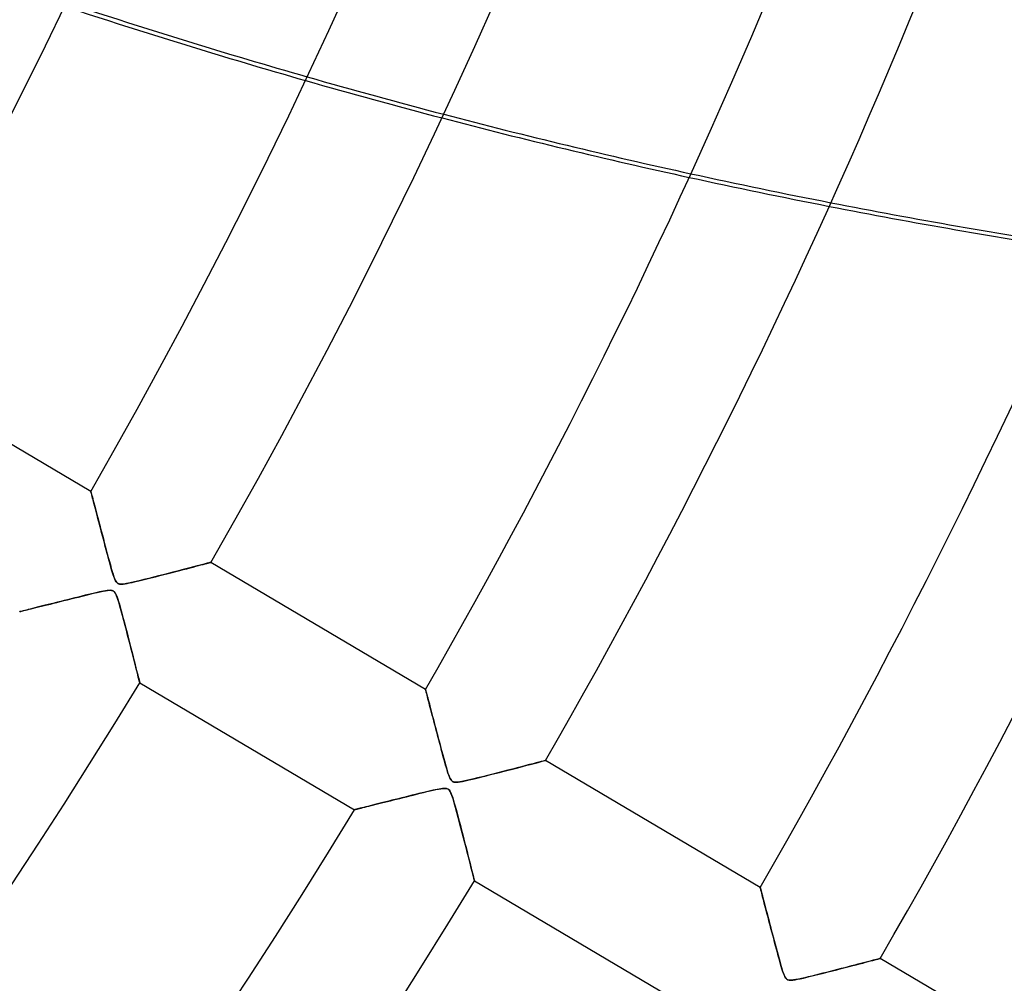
# Model space of a CAD drawing. Header units: millimetres. Extents: x -635 to 635, y -635 to 635.
# Tile 33 of 52: x 352 to 423, y -241 to -172. Entities that reach past the tile are written whole.
import ezdxf

# ---------------------------------------------------------------- set-up
doc = ezdxf.new("R2010")
doc.units = ezdxf.units.MM
doc.layers.add('HIDDEN', color=7, linetype='Continuous')
doc.layers.add('THICK', color=7, linetype='Continuous')

msp = doc.modelspace()

# ---------------------------------------------------------------- linework, layer by layer
at = {"layer": 'HIDDEN'}
for p, q in [((357.476, -205.602), (357.478, -205.61)), ((357.478, -205.61), (357.485, -205.636)), ((357.485, -205.636), (357.496, -205.678)), ((357.496, -205.678), (357.512, -205.738)), ((357.512, -205.738), (357.532, -205.814)), ((357.532, -205.814), (357.557, -205.907)), ((357.557, -205.907), (357.585, -206.015)), ((357.585, -206.015), (357.618, -206.138)), ((357.618, -206.138), (357.654, -206.275)), ((357.654, -206.275), (357.694, -206.426)), ((357.694, -206.426), (357.737, -206.589)), ((357.737, -206.589), (357.783, -206.764)), ((357.783, -206.764), (357.832, -206.95)), ((357.832, -206.95), (357.884, -207.147)), ((357.884, -207.147), (357.938, -207.352)), ((357.938, -207.352), (357.994, -207.566)), ((357.994, -207.566), (358.053, -207.788)), ((358.053, -207.788), (358.113, -208.018)), ((358.113, -208.018), (358.176, -208.254)), ((358.176, -208.254), (358.24, -208.497)), ((358.24, -208.497), (358.305, -208.746)), ((358.305, -208.746), (358.373, -209.001)), ((358.373, -209.001), (358.441, -209.26)), ((358.441, -209.26), (358.511, -209.524)), ((358.511, -209.524), (358.582, -209.792)), ((358.582, -209.792), (358.655, -210.063)), ((358.655, -210.063), (358.728, -210.337)), ((358.728, -210.337), (358.802, -210.609)), ((358.802, -210.609), (358.874, -210.87)), ((366.055, -210.686), (366.067, -210.683)), ((358.874, -210.87), (358.943, -211.114)), ((358.943, -211.114), (359.008, -211.336)), ((359.008, -211.336), (359.069, -211.535)), ((363.293, -211.404), (363.571, -211.332)), ((363.571, -211.332), (363.839, -211.263)), ((363.839, -211.263), (364.096, -211.196)), ((364.096, -211.196), (364.341, -211.133)), ((364.341, -211.133), (364.574, -211.072)), ((364.574, -211.072), (364.793, -211.015)), ((364.793, -211.015), (364.997, -210.962)), ((364.997, -210.962), (365.185, -210.913)), ((365.185, -210.913), (365.357, -210.868)), ((365.357, -210.868), (365.513, -210.828)), ((365.513, -210.828), (365.651, -210.791)), ((365.651, -210.791), (365.772, -210.76)), ((365.772, -210.76), (365.874, -210.733)), ((365.874, -210.733), (365.957, -210.711)), ((365.957, -210.711), (366.018, -210.695)), ((366.018, -210.695), (366.055, -210.686)), ((359.069, -211.535), (359.126, -211.706)), ((359.126, -211.706), (359.178, -211.846)), ((359.178, -211.846), (359.226, -211.955)), ((359.226, -211.955), (359.269, -212.036)), ((359.269, -212.036), (359.312, -212.098)), ((360.446, -212.113), (360.671, -212.061)), ((360.671, -212.061), (360.919, -212.002)), ((360.919, -212.002), (361.188, -211.937)), ((361.188, -211.937), (361.475, -211.866)), ((361.475, -211.866), (361.779, -211.79)), ((361.779, -211.79), (362.094, -211.71)), ((362.094, -211.71), (362.406, -211.631)), ((362.406, -211.631), (362.71, -211.553)), ((362.71, -211.553), (363.006, -211.478)), ((363.006, -211.478), (363.293, -211.404)), ((358.251, -212.767), (358.093, -212.801)), ((358.391, -212.739), (358.251, -212.767)), ((358.516, -212.716), (358.391, -212.739)), ((358.637, -212.698), (358.516, -212.716)), ((358.749, -212.685), (358.637, -212.698)), ((358.851, -212.681), (358.749, -212.685)), ((358.937, -212.685), (358.851, -212.681)), ((359.009, -212.699), (358.937, -212.685)), ((359.07, -212.722), (359.009, -212.699)), ((359.124, -212.755), (359.07, -212.722)), ((359.173, -212.801), (359.124, -212.755)), ((359.312, -212.098), (359.357, -212.147)), ((359.357, -212.147), (359.406, -212.185)), ((359.406, -212.185), (359.461, -212.212)), ((359.461, -212.212), (359.524, -212.231)), ((359.524, -212.231), (359.599, -212.24)), ((359.599, -212.24), (359.689, -212.241)), ((359.689, -212.241), (359.797, -212.233)), ((359.797, -212.233), (359.923, -212.216)), ((359.923, -212.216), (360.072, -212.191)), ((360.072, -212.191), (360.245, -212.156)), ((360.245, -212.156), (360.446, -212.113)), ((355.328, -213.474), (355.092, -213.533)), ((355.571, -213.414), (355.328, -213.474)), ((355.819, -213.352), (355.571, -213.414)), ((356.074, -213.288), (355.819, -213.352)), ((356.333, -213.224), (356.074, -213.288)), ((356.591, -213.16), (356.333, -213.224)), ((356.84, -213.098), (356.591, -213.16)), ((357.08, -213.039), (356.84, -213.098)), ((357.309, -212.984), (357.08, -213.039)), ((357.526, -212.932), (357.309, -212.984)), ((357.73, -212.883), (357.526, -212.932)), ((357.919, -212.84), (357.73, -212.883)), ((358.093, -212.801), (357.919, -212.84)), ((359.218, -212.859), (359.173, -212.801)), ((359.265, -212.941), (359.218, -212.859)), ((359.324, -213.07), (359.265, -212.941)), ((359.395, -213.266), (359.324, -213.07)), ((359.476, -213.522), (359.395, -213.266)), ((352.397, -214.207), (352.386, -214.209)), ((352.429, -214.199), (352.397, -214.207)), ((352.481, -214.186), (352.429, -214.199)), ((352.552, -214.168), (352.481, -214.186)), ((352.64, -214.146), (352.552, -214.168)), ((352.745, -214.12), (352.64, -214.146)), ((352.865, -214.09), (352.745, -214.12)), ((352.999, -214.056), (352.865, -214.09)), ((353.145, -214.02), (352.999, -214.056)), ((353.302, -213.981), (353.145, -214.02)), ((353.469, -213.939), (353.302, -213.981)), ((353.645, -213.895), (353.469, -213.939)), ((353.829, -213.849), (353.645, -213.895)), ((354.02, -213.801), (353.829, -213.849)), ((354.219, -213.752), (354.02, -213.801)), ((354.426, -213.7), (354.219, -213.752)), ((354.641, -213.646), (354.426, -213.7)), ((354.863, -213.59), (354.641, -213.646)), ((355.092, -213.533), (354.863, -213.59)), ((359.563, -213.82), (359.476, -213.522)), ((359.654, -214.149), (359.563, -213.82)), ((359.747, -214.492), (359.654, -214.149)), ((359.839, -214.839), (359.747, -214.492)), ((359.93, -215.187), (359.839, -214.839)), ((360.021, -215.536), (359.93, -215.187)), ((360.111, -215.883), (360.021, -215.536)), ((360.199, -216.227), (360.111, -215.883)), ((360.286, -216.564), (360.199, -216.227)), ((360.369, -216.891), (360.286, -216.564)), ((360.45, -217.206), (360.369, -216.891)), ((360.526, -217.506), (360.45, -217.206)), ((360.598, -217.79), (360.526, -217.506)), ((360.665, -218.055), (360.598, -217.79)), ((360.727, -218.3), (360.665, -218.055)), ((360.783, -218.522), (360.727, -218.3)), ((360.833, -218.719), (360.783, -218.522)), ((360.876, -218.89), (360.833, -218.719)), ((360.912, -219.033), (360.876, -218.89)), ((360.94, -219.145), (360.912, -219.033)), ((360.96, -219.226), (360.94, -219.145)), ((360.973, -219.274), (360.96, -219.226)), ((360.977, -219.29), (360.973, -219.274)), ((381.428, -219.767), (381.43, -219.775)), ((381.43, -219.775), (381.436, -219.798)), ((381.436, -219.798), (381.446, -219.836)), ((381.446, -219.836), (381.46, -219.89)), ((381.46, -219.89), (381.479, -219.958)), ((381.479, -219.958), (381.5, -220.042)), ((381.5, -220.042), (381.526, -220.138)), ((381.526, -220.138), (381.555, -220.248)), ((381.555, -220.248), (381.587, -220.37)), ((381.587, -220.37), (381.622, -220.504)), ((381.622, -220.504), (381.661, -220.649)), ((381.661, -220.649), (381.702, -220.805)), ((381.702, -220.805), (381.745, -220.97)), ((381.745, -220.97), (381.791, -221.144)), ((381.791, -221.144), (381.839, -221.326)), ((381.839, -221.326), (381.889, -221.516)), ((381.889, -221.516), (381.94, -221.712)), ((381.94, -221.712), (381.994, -221.915)), ((381.994, -221.915), (382.049, -222.124)), ((382.049, -222.124), (382.105, -222.339)), ((382.105, -222.339), (382.163, -222.558)), ((382.163, -222.558), (382.222, -222.783)), ((382.222, -222.783), (382.283, -223.012)), ((382.283, -223.012), (382.344, -223.245)), ((382.344, -223.245), (382.407, -223.481)), ((382.407, -223.481), (382.47, -223.721)), ((382.47, -223.721), (382.535, -223.964)), ((382.535, -223.964), (382.6, -224.209)), ((382.6, -224.209), (382.666, -224.456)), ((382.666, -224.456), (382.733, -224.703)), ((382.733, -224.703), (382.799, -224.943)), ((382.799, -224.943), (382.863, -225.171)), ((382.863, -225.171), (382.923, -225.383)), ((382.923, -225.383), (382.981, -225.578)), ((387.352, -225.54), (387.646, -225.464)), ((387.646, -225.464), (387.928, -225.392)), ((387.928, -225.392), (388.195, -225.322)), ((388.195, -225.322), (388.448, -225.257)), ((388.448, -225.257), (388.686, -225.195)), ((388.686, -225.195), (388.909, -225.137)), ((388.909, -225.137), (389.118, -225.083)), ((389.118, -225.083), (389.31, -225.033)), ((389.31, -225.033), (389.485, -224.987)), ((389.485, -224.987), (389.639, -224.947)), ((389.639, -224.947), (389.77, -224.912)), ((389.77, -224.912), (389.876, -224.885)), ((389.876, -224.885), (389.955, -224.864)), ((389.955, -224.864), (390.003, -224.852)), ((390.003, -224.852), (390.019, -224.848)), ((382.981, -225.578), (383.036, -225.753)), ((383.036, -225.753), (383.089, -225.907)), ((383.089, -225.907), (383.139, -226.036)), ((383.139, -226.036), (383.186, -226.14)), ((383.186, -226.14), (383.233, -226.222)), ((384.678, -226.212), (384.921, -226.154)), ((384.921, -226.154), (385.185, -226.089)), ((385.185, -226.089), (385.466, -226.02)), ((385.466, -226.02), (385.764, -225.945)), ((385.764, -225.945), (386.076, -225.866)), ((386.076, -225.866), (386.399, -225.784)), ((386.399, -225.784), (386.727, -225.701)), ((386.727, -225.701), (387.046, -225.619)), ((387.046, -225.619), (387.352, -225.54)), ((382.402, -226.892), (382.273, -226.916)), ((382.524, -226.871), (382.402, -226.892)), ((382.64, -226.855), (382.524, -226.871)), ((382.747, -226.846), (382.64, -226.855)), ((382.842, -226.846), (382.747, -226.846)), ((382.922, -226.854), (382.842, -226.846)), ((382.989, -226.872), (382.922, -226.854)), ((383.048, -226.901), (382.989, -226.872)), ((383.233, -226.222), (383.281, -226.286)), ((383.281, -226.286), (383.333, -226.333)), ((383.333, -226.333), (383.392, -226.368)), ((383.392, -226.368), (383.459, -226.392)), ((383.459, -226.392), (383.54, -226.404)), ((383.54, -226.404), (383.64, -226.405)), ((383.64, -226.405), (383.763, -226.395)), ((383.763, -226.395), (383.909, -226.374)), ((383.909, -226.374), (384.076, -226.344)), ((384.076, -226.344), (384.259, -226.307)), ((384.259, -226.307), (384.459, -226.263)), ((384.459, -226.263), (384.678, -226.212)), ((379.485, -227.587), (379.252, -227.645)), ((379.724, -227.527), (379.485, -227.587)), ((379.97, -227.466), (379.724, -227.527)), ((380.22, -227.404), (379.97, -227.466)), ((380.472, -227.341), (380.22, -227.404)), ((380.717, -227.281), (380.472, -227.341)), ((380.953, -227.223), (380.717, -227.281)), ((381.179, -227.167), (380.953, -227.223)), ((381.395, -227.115), (381.179, -227.167)), ((381.599, -227.067), (381.395, -227.115)), ((381.79, -227.022), (381.599, -227.067)), ((381.966, -226.982), (381.79, -227.022)), ((382.128, -226.947), (381.966, -226.982)), ((382.273, -226.916), (382.128, -226.947)), ((383.1, -226.942), (383.048, -226.901)), ((383.149, -226.996), (383.1, -226.942)), ((383.196, -227.068), (383.149, -226.996)), ((383.251, -227.18), (383.196, -227.068)), ((383.319, -227.353), (383.251, -227.18)), ((383.399, -227.596), (383.319, -227.353)), ((383.486, -227.889), (383.399, -227.596)), ((376.652, -228.296), (376.559, -228.319)), ((376.758, -228.269), (376.652, -228.296)), ((376.878, -228.239), (376.758, -228.269)), ((377.009, -228.207), (376.878, -228.239)), ((377.152, -228.171), (377.009, -228.207)), ((377.304, -228.133), (377.152, -228.171)), ((377.465, -228.093), (377.304, -228.133)), ((377.634, -228.05), (377.465, -228.093)), ((377.81, -228.006), (377.634, -228.05)), ((377.994, -227.96), (377.81, -228.006)), ((378.185, -227.912), (377.994, -227.96)), ((378.384, -227.863), (378.185, -227.912)), ((378.59, -227.811), (378.384, -227.863)), ((378.804, -227.757), (378.59, -227.811)), ((379.025, -227.702), (378.804, -227.757)), ((379.252, -227.645), (379.025, -227.702)), ((383.58, -228.223), (383.486, -227.889)), ((383.676, -228.578), (383.58, -228.223)), ((376.347, -228.372), (376.338, -228.374)), ((376.374, -228.365), (376.347, -228.372)), ((376.42, -228.354), (376.374, -228.365)), ((376.481, -228.339), (376.42, -228.354)), ((376.559, -228.319), (376.481, -228.339)), ((383.772, -228.939), (383.676, -228.578)), ((383.868, -229.302), (383.772, -228.939)), ((383.963, -229.667), (383.868, -229.302)), ((384.057, -230.03), (383.963, -229.667)), ((384.15, -230.391), (384.057, -230.03)), ((384.24, -230.744), (384.15, -230.391)), ((384.328, -231.088), (384.24, -230.744)), ((384.413, -231.418), (384.328, -231.088)), ((384.493, -231.733), (384.413, -231.418)), ((384.568, -232.029), (384.493, -231.733)), ((384.638, -232.305), (384.568, -232.029)), ((384.702, -232.558), (384.638, -232.305)), ((384.759, -232.784), (384.702, -232.558)), ((384.809, -232.983), (384.759, -232.784)), ((384.851, -233.149), (384.809, -232.983)), ((384.885, -233.282), (384.851, -233.149)), ((384.909, -233.378), (384.885, -233.282)), ((384.923, -233.436), (384.909, -233.378)), ((384.928, -233.455), (384.923, -233.436)), ((405.38, -233.932), (405.382, -233.942)), ((405.382, -233.942), (405.39, -233.97)), ((405.39, -233.97), (405.402, -234.018)), ((405.402, -234.018), (405.42, -234.085)), ((405.42, -234.085), (405.442, -234.17)), ((405.442, -234.17), (405.469, -234.272)), ((405.469, -234.272), (405.5, -234.391)), ((405.5, -234.391), (405.535, -234.524)), ((405.535, -234.524), (405.574, -234.671)), ((405.574, -234.671), (405.617, -234.832)), ((405.617, -234.832), (405.662, -235.005)), ((405.662, -235.005), (405.711, -235.189)), ((405.711, -235.189), (405.762, -235.383)), ((405.762, -235.383), (405.815, -235.587)), ((405.815, -235.587), (405.871, -235.799)), ((405.871, -235.799), (405.929, -236.018)), ((405.929, -236.018), (405.988, -236.245)), ((405.988, -236.245), (406.049, -236.477)), ((406.049, -236.477), (406.112, -236.716)), ((406.112, -236.716), (406.176, -236.96)), ((406.176, -236.96), (406.241, -237.209)), ((406.241, -237.209), (406.308, -237.463)), ((406.308, -237.463), (406.376, -237.72)), ((406.376, -237.72), (406.445, -237.981)), ((406.445, -237.981), (406.516, -238.245)), ((406.516, -238.245), (406.587, -238.51)), ((406.587, -238.51), (406.659, -238.778)), ((406.659, -238.778), (406.731, -239.042)), ((406.731, -239.042), (406.8, -239.29)), ((406.8, -239.29), (406.865, -239.521)), ((406.865, -239.521), (406.928, -239.73)), ((411.742, -239.592), (412.007, -239.523)), ((412.007, -239.523), (412.259, -239.458)), ((412.259, -239.458), (412.496, -239.396)), ((412.496, -239.396), (412.718, -239.339)), ((412.718, -239.339), (412.924, -239.285)), ((412.924, -239.285), (413.112, -239.236)), ((413.112, -239.236), (413.283, -239.192)), ((413.283, -239.192), (413.437, -239.152)), ((413.437, -239.152), (413.572, -239.116)), ((413.572, -239.116), (413.689, -239.086)), ((413.689, -239.086), (413.788, -239.06)), ((413.788, -239.06), (413.867, -239.039)), ((413.867, -239.039), (413.924, -239.025)), ((413.924, -239.025), (413.959, -239.015)), ((413.959, -239.015), (413.97, -239.012)), ((406.928, -239.73), (406.986, -239.917)), ((406.986, -239.917), (407.041, -240.077)), ((407.041, -240.077), (407.094, -240.212)), ((407.094, -240.212), (407.152, -240.332)), ((408.988, -240.29), (409.28, -240.218)), ((409.28, -240.218), (409.59, -240.141)), ((409.59, -240.141), (409.914, -240.059)), ((409.914, -240.059), (410.244, -239.976)), ((410.244, -239.976), (410.564, -239.894)), ((410.564, -239.894), (410.875, -239.815)), ((410.875, -239.815), (411.176, -239.738)), ((411.176, -239.738), (411.465, -239.663)), ((411.465, -239.663), (411.742, -239.592)), ((407.152, -240.332), (407.215, -240.43)), ((407.215, -240.43), (407.285, -240.498)), ((407.285, -240.498), (407.364, -240.542)), ((407.364, -240.542), (407.458, -240.564)), ((407.458, -240.564), (407.578, -240.569)), ((407.578, -240.569), (407.722, -240.558)), ((407.722, -240.558), (407.881, -240.535)), ((407.881, -240.535), (408.049, -240.504)), ((408.049, -240.504), (408.245, -240.463)), ((408.245, -240.463), (408.468, -240.413)), ((408.468, -240.413), (408.717, -240.355)), ((408.717, -240.355), (408.988, -240.29))]:
    msp.add_line(p, q, dxfattribs=at)
for radius, start, end in [(556.5, 179.99998, 0), (500, 179.99998, 0), (552.5, 180.00002, 0), (494.99, 301.93812, 337.24303), (495, 301.93846, 337.24338)]:
    msp.add_arc((0, 0), radius, start, end, dxfattribs=at)
for centre, start_param, end_param in [((490.455, 248.64), -1.172009, -1.149214), ((490.26, 248.395), -1.171845, -1.149047), ((490.26, 248.395), -1.108075, -1.085031), ((490.455, 248.64), -1.108249, -1.08521)]:
    msp.add_ellipse(centre, major_axis=(348.071, -277.578), ratio=0.987688, start_param=start_param, end_param=end_param, dxfattribs=at)
at = {"layer": 'THICK'}
for p, q in [((357.476, -205.602), (342.115, -196.517)), ((357.479, -205.613), (357.476, -205.602)), ((357.488, -205.645), (357.479, -205.613)), ((357.501, -205.697), (357.488, -205.645)), ((357.52, -205.767), (357.501, -205.697)), ((357.543, -205.855), (357.52, -205.767)), ((357.571, -205.96), (357.543, -205.855)), ((357.602, -206.08), (357.571, -205.96)), ((357.638, -206.213), (357.602, -206.08)), ((357.676, -206.359), (357.638, -206.213)), ((357.717, -206.515), (357.676, -206.359)), ((357.761, -206.682), (357.717, -206.515)), ((357.807, -206.857), (357.761, -206.682)), ((357.856, -207.04), (357.807, -206.857)), ((357.906, -207.231), (357.856, -207.04)), ((357.958, -207.429), (357.906, -207.231)), ((358.012, -207.635), (357.958, -207.429)), ((358.069, -207.849), (358.012, -207.635)), ((358.127, -208.071), (358.069, -207.849)), ((358.188, -208.299), (358.127, -208.071)), ((358.25, -208.535), (358.188, -208.299)), ((358.313, -208.776), (358.25, -208.535)), ((358.379, -209.024), (358.313, -208.776)), ((358.446, -209.277), (358.379, -209.024)), ((358.514, -209.535), (358.446, -209.277)), ((358.582, -209.792), (358.514, -209.535)), ((358.649, -210.041), (358.582, -209.792)), ((358.713, -210.279), (358.649, -210.041)), ((358.774, -210.507), (358.713, -210.279)), ((358.833, -210.722), (358.774, -210.507)), ((366.067, -210.683), (366.051, -210.687)), ((381.428, -219.767), (366.067, -210.683)), ((358.889, -210.924), (358.833, -210.722)), ((358.942, -211.111), (358.889, -210.924)), ((358.991, -211.282), (358.942, -211.111)), ((359.038, -211.436), (358.991, -211.282)), ((363.672, -211.306), (363.345, -211.39)), ((363.987, -211.224), (363.672, -211.306)), ((364.287, -211.147), (363.987, -211.224)), ((364.57, -211.073), (364.287, -211.147)), ((364.835, -211.004), (364.57, -211.073)), ((365.079, -210.941), (364.835, -211.004)), ((365.301, -210.883), (365.079, -210.941)), ((365.498, -210.831), (365.301, -210.883)), ((365.668, -210.787), (365.498, -210.831)), ((365.811, -210.75), (365.668, -210.787)), ((365.923, -210.72), (365.811, -210.75)), ((366.003, -210.699), (365.923, -210.72)), ((366.051, -210.687), (366.003, -210.699)), ((359.081, -211.572), (359.038, -211.436)), ((359.121, -211.693), (359.081, -211.572)), ((359.163, -211.808), (359.121, -211.693)), ((359.206, -211.913), (359.163, -211.808)), ((359.251, -212.003), (359.206, -211.913)), ((359.297, -212.077), (359.251, -212.003)), ((359.343, -212.133), (359.297, -212.077)), ((360.592, -212.079), (360.29, -212.147)), ((360.925, -212.001), (360.592, -212.079)), ((361.27, -211.916), (360.925, -212.001)), ((361.618, -211.83), (361.27, -211.916)), ((361.968, -211.742), (361.618, -211.83)), ((362.317, -211.653), (361.968, -211.742)), ((362.665, -211.565), (362.317, -211.653)), ((363.008, -211.477), (362.665, -211.565)), ((363.345, -211.39), (363.008, -211.477)), ((357.922, -212.839), (358.148, -212.789)), ((358.148, -212.789), (358.352, -212.747)), ((358.352, -212.747), (358.53, -212.714)), ((358.53, -212.714), (358.678, -212.693)), ((358.678, -212.693), (358.796, -212.682)), ((358.796, -212.682), (358.888, -212.681)), ((358.888, -212.681), (358.963, -212.688)), ((358.963, -212.688), (359.027, -212.704)), ((359.027, -212.704), (359.084, -212.729)), ((359.084, -212.729), (359.135, -212.764)), ((359.135, -212.764), (359.181, -212.811)), ((359.393, -212.176), (359.343, -212.133)), ((359.448, -212.207), (359.393, -212.176)), ((359.512, -212.228), (359.448, -212.207)), ((359.584, -212.24), (359.512, -212.228)), ((359.679, -212.242), (359.584, -212.24)), ((359.82, -212.23), (359.679, -212.242)), ((360.027, -212.199), (359.82, -212.23)), ((360.29, -212.147), (360.027, -212.199)), ((355.047, -213.544), (355.291, -213.483)), ((355.291, -213.483), (355.541, -213.421)), ((355.541, -213.421), (355.796, -213.357)), ((355.796, -213.357), (356.056, -213.293)), ((356.056, -213.293), (356.321, -213.227)), ((356.321, -213.227), (356.59, -213.16)), ((356.59, -213.16), (356.862, -213.093)), ((356.862, -213.093), (357.138, -213.025)), ((357.138, -213.025), (357.412, -212.959)), ((357.412, -212.959), (357.676, -212.896)), ((357.676, -212.896), (357.922, -212.839)), ((359.181, -212.811), (359.226, -212.872)), ((359.226, -212.872), (359.27, -212.95)), ((359.27, -212.95), (359.314, -213.048)), ((359.314, -213.048), (359.361, -213.167)), ((359.361, -213.167), (359.41, -213.31)), ((359.41, -213.31), (359.463, -213.478)), ((359.463, -213.478), (359.522, -213.675)), ((352.386, -214.209), (352.394, -214.207)), ((352.394, -214.207), (352.42, -214.201)), ((352.42, -214.201), (352.462, -214.19)), ((352.462, -214.19), (352.522, -214.175)), ((352.522, -214.175), (352.599, -214.156)), ((352.599, -214.156), (352.692, -214.133)), ((352.692, -214.133), (352.8, -214.106)), ((352.8, -214.106), (352.924, -214.075)), ((352.924, -214.075), (353.061, -214.041)), ((353.061, -214.041), (353.212, -214.003)), ((353.212, -214.003), (353.376, -213.962)), ((353.376, -213.962), (353.552, -213.918)), ((353.552, -213.918), (353.739, -213.872)), ((353.739, -213.872), (353.936, -213.822)), ((353.936, -213.822), (354.142, -213.771)), ((354.142, -213.771), (354.357, -213.717)), ((354.357, -213.717), (354.58, -213.661)), ((354.58, -213.661), (354.81, -213.604)), ((354.81, -213.604), (355.047, -213.544)), ((359.522, -213.675), (359.585, -213.897)), ((359.585, -213.897), (359.653, -214.143)), ((359.653, -214.143), (359.725, -214.41)), ((359.725, -214.41), (359.801, -214.696)), ((359.801, -214.696), (359.881, -214.999)), ((359.881, -214.999), (359.963, -215.313)), ((359.963, -215.313), (360.044, -215.625)), ((360.044, -215.625), (360.122, -215.929)), ((360.122, -215.929), (360.199, -216.224)), ((360.199, -216.224), (360.272, -216.512)), ((360.272, -216.512), (360.343, -216.79)), ((360.343, -216.79), (360.412, -217.058)), ((360.412, -217.058), (360.477, -217.315)), ((360.477, -217.315), (360.54, -217.561)), ((360.54, -217.561), (360.599, -217.794)), ((360.599, -217.794), (360.654, -218.013)), ((360.654, -218.013), (360.706, -218.217)), ((360.706, -218.217), (360.754, -218.406)), ((360.754, -218.406), (360.797, -218.579)), ((360.797, -218.579), (360.837, -218.734)), ((360.837, -218.734), (360.872, -218.873)), ((360.872, -218.873), (360.902, -218.994)), ((360.902, -218.994), (360.928, -219.097)), ((360.928, -219.097), (360.949, -219.18)), ((360.949, -219.18), (360.964, -219.24)), ((360.964, -219.24), (360.974, -219.278)), ((360.974, -219.278), (360.977, -219.29)), ((360.977, -219.29), (376.338, -228.374)), ((381.43, -219.776), (381.428, -219.767)), ((381.438, -219.804), (381.43, -219.776)), ((381.45, -219.849), (381.438, -219.804)), ((381.466, -219.91), (381.45, -219.849)), ((381.486, -219.987), (381.466, -219.91)), ((381.511, -220.08), (381.486, -219.987)), ((381.539, -220.186), (381.511, -220.08)), ((381.57, -220.305), (381.539, -220.186)), ((381.605, -220.437), (381.57, -220.305)), ((381.642, -220.578), (381.605, -220.437)), ((381.682, -220.73), (381.642, -220.578)), ((381.724, -220.89), (381.682, -220.73)), ((381.768, -221.059), (381.724, -220.89)), ((381.815, -221.235), (381.768, -221.059)), ((381.863, -221.418), (381.815, -221.235)), ((381.913, -221.608), (381.863, -221.418)), ((381.965, -221.807), (381.913, -221.608)), ((382.019, -222.012), (381.965, -221.807)), ((382.076, -222.226), (382.019, -222.012)), ((382.133, -222.445), (382.076, -222.226)), ((382.193, -222.672), (382.133, -222.445)), ((382.254, -222.904), (382.193, -222.672)), ((382.317, -223.143), (382.254, -222.904)), ((382.382, -223.387), (382.317, -223.143)), ((382.448, -223.637), (382.382, -223.387)), ((382.514, -223.887), (382.448, -223.637)), ((382.579, -224.131), (382.514, -223.887)), ((382.642, -224.366), (382.579, -224.131)), ((382.703, -224.591), (382.642, -224.366)), ((382.761, -224.805), (382.703, -224.591)), ((382.817, -225.007), (382.761, -224.805)), ((382.869, -225.196), (382.817, -225.007)), ((382.919, -225.37), (382.869, -225.196)), ((382.966, -225.529), (382.919, -225.37)), ((387.655, -225.462), (387.312, -225.551)), ((387.985, -225.377), (387.655, -225.462)), ((388.3, -225.295), (387.985, -225.377)), ((388.596, -225.218), (388.3, -225.295)), ((388.871, -225.147), (388.596, -225.218)), ((389.123, -225.081), (388.871, -225.147)), ((389.35, -225.022), (389.123, -225.081)), ((389.547, -224.971), (389.35, -225.022)), ((389.714, -224.927), (389.547, -224.971)), ((389.846, -224.893), (389.714, -224.927)), ((389.942, -224.868), (389.846, -224.893)), ((389.999, -224.853), (389.942, -224.868)), ((390.019, -224.848), (389.999, -224.853)), ((405.38, -233.932), (390.019, -224.848)), ((383.01, -225.67), (382.966, -225.529)), ((383.05, -225.796), (383.01, -225.67)), ((383.091, -225.912), (383.05, -225.796)), ((383.133, -226.022), (383.091, -225.912)), ((383.177, -226.12), (383.133, -226.022)), ((383.222, -226.203), (383.177, -226.12)), ((384.784, -226.187), (384.446, -226.265)), ((385.142, -226.1), (384.784, -226.187)), ((385.504, -226.01), (385.142, -226.1)), ((385.869, -225.919), (385.504, -226.01)), ((386.234, -225.826), (385.869, -225.919)), ((386.598, -225.734), (386.234, -225.826)), ((386.958, -225.641), (386.598, -225.734)), ((387.312, -225.551), (386.958, -225.641)), ((382.358, -226.9), (382.518, -226.872)), ((382.518, -226.872), (382.655, -226.853)), ((382.655, -226.853), (382.77, -226.845)), ((382.77, -226.845), (382.864, -226.846)), ((382.864, -226.846), (382.943, -226.858)), ((382.943, -226.858), (383.009, -226.88)), ((383.009, -226.88), (383.068, -226.915)), ((383.268, -226.269), (383.222, -226.203)), ((383.316, -226.319), (383.268, -226.269)), ((383.37, -226.357), (383.316, -226.319)), ((383.431, -226.383), (383.37, -226.357)), ((383.502, -226.4), (383.431, -226.383)), ((383.588, -226.406), (383.502, -226.4)), ((383.711, -226.4), (383.588, -226.406)), ((383.896, -226.377), (383.711, -226.4)), ((384.148, -226.33), (383.896, -226.377)), ((384.446, -226.265), (384.148, -226.33)), ((379.363, -227.618), (379.593, -227.56)), ((379.593, -227.56), (379.826, -227.502)), ((379.826, -227.502), (380.064, -227.443)), ((380.064, -227.443), (380.305, -227.383)), ((380.305, -227.383), (380.548, -227.322)), ((380.548, -227.322), (380.795, -227.262)), ((380.795, -227.262), (381.043, -227.201)), ((381.043, -227.201), (381.292, -227.14)), ((381.292, -227.14), (381.534, -227.082)), ((381.534, -227.082), (381.765, -227.028)), ((381.765, -227.028), (381.98, -226.979)), ((381.98, -226.979), (382.178, -226.936)), ((382.178, -226.936), (382.358, -226.9)), ((383.068, -226.915), (383.121, -226.962)), ((383.121, -226.962), (383.171, -227.028)), ((383.171, -227.028), (383.22, -227.114)), ((383.22, -227.114), (383.271, -227.227)), ((383.271, -227.227), (383.323, -227.365)), ((383.323, -227.365), (383.377, -227.526)), ((383.377, -227.526), (383.432, -227.705)), ((376.613, -228.306), (376.71, -228.281)), ((376.71, -228.281), (376.82, -228.254)), ((376.82, -228.254), (376.943, -228.223)), ((376.943, -228.223), (377.077, -228.19)), ((377.077, -228.19), (377.223, -228.153)), ((377.223, -228.153), (377.379, -228.114)), ((377.379, -228.114), (377.544, -228.073)), ((377.544, -228.073), (377.719, -228.029)), ((377.719, -228.029), (377.902, -227.983)), ((377.902, -227.983), (378.092, -227.936)), ((378.092, -227.936), (378.289, -227.886)), ((378.289, -227.886), (378.493, -227.835)), ((378.493, -227.835), (378.702, -227.783)), ((378.702, -227.783), (378.917, -227.729)), ((378.917, -227.729), (379.138, -227.674)), ((379.138, -227.674), (379.363, -227.618)), ((383.432, -227.705), (383.49, -227.901)), ((383.49, -227.901), (383.551, -228.118)), ((383.551, -228.118), (383.617, -228.359)), ((376.338, -228.374), (376.345, -228.372)), ((376.345, -228.372), (376.368, -228.367)), ((376.368, -228.367), (376.407, -228.357)), ((376.407, -228.357), (376.461, -228.344)), ((376.461, -228.344), (376.53, -228.326)), ((376.53, -228.326), (376.613, -228.306)), ((383.617, -228.359), (383.688, -228.62)), ((383.688, -228.62), (383.762, -228.901)), ((383.762, -228.901), (383.841, -229.198)), ((383.841, -229.198), (383.922, -229.509)), ((383.922, -229.509), (384.006, -229.832)), ((384.006, -229.832), (384.09, -230.16)), ((384.09, -230.16), (384.172, -230.478)), ((384.172, -230.478), (384.251, -230.785)), ((384.251, -230.785), (384.326, -231.079)), ((384.326, -231.079), (384.398, -231.36)), ((384.398, -231.36), (384.466, -231.628)), ((384.466, -231.628), (384.53, -231.881)), ((384.53, -231.881), (384.591, -232.119)), ((384.591, -232.119), (384.647, -232.343)), ((384.647, -232.343), (384.7, -232.552)), ((384.7, -232.552), (384.749, -232.745)), ((384.749, -232.745), (384.793, -232.92)), ((384.793, -232.92), (384.832, -233.074)), ((384.832, -233.074), (384.866, -233.206)), ((384.866, -233.206), (384.892, -233.312)), ((384.892, -233.312), (384.912, -233.391)), ((384.912, -233.391), (384.924, -233.439)), ((384.924, -233.439), (384.928, -233.455)), ((384.928, -233.455), (400.289, -242.539)), ((405.382, -233.941), (405.38, -233.932)), ((405.389, -233.968), (405.382, -233.941)), ((405.401, -234.012), (405.389, -233.968)), ((405.417, -234.073), (405.401, -234.012)), ((405.437, -234.149), (405.417, -234.073)), ((405.461, -234.241), (405.437, -234.149)), ((405.489, -234.347), (405.461, -234.241)), ((405.52, -234.466), (405.489, -234.347)), ((405.555, -234.597), (405.52, -234.466)), ((405.592, -234.739), (405.555, -234.597)), ((405.632, -234.891), (405.592, -234.739)), ((405.675, -235.053), (405.632, -234.891)), ((405.719, -235.223), (405.675, -235.053)), ((405.766, -235.401), (405.719, -235.223)), ((405.815, -235.586), (405.766, -235.401)), ((405.866, -235.779), (405.815, -235.586)), ((405.919, -235.981), (405.866, -235.779)), ((405.974, -236.19), (405.919, -235.981)), ((406.031, -236.407), (405.974, -236.19)), ((406.09, -236.631), (406.031, -236.407)), ((406.15, -236.863), (406.09, -236.631)), ((406.213, -237.101), (406.15, -236.863)), ((406.278, -237.345), (406.213, -237.101)), ((406.344, -237.595), (406.278, -237.345)), ((406.412, -237.851), (406.344, -237.595)), ((406.479, -238.106), (406.412, -237.851)), ((406.545, -238.353), (406.479, -238.106)), ((406.609, -238.591), (406.545, -238.353)), ((406.67, -238.818), (406.609, -238.591)), ((406.729, -239.034), (406.67, -238.818)), ((406.785, -239.237), (406.729, -239.034)), ((406.838, -239.425), (406.785, -239.237)), ((406.888, -239.598), (406.838, -239.425)), ((411.912, -239.547), (411.672, -239.609)), ((412.144, -239.487), (411.912, -239.547)), ((412.367, -239.43), (412.144, -239.487)), ((412.58, -239.374), (412.367, -239.43)), ((412.782, -239.322), (412.58, -239.374)), ((412.973, -239.272), (412.782, -239.322)), ((413.15, -239.226), (412.973, -239.272)), ((413.313, -239.184), (413.15, -239.226)), ((413.46, -239.146), (413.313, -239.184)), ((413.591, -239.111), (413.46, -239.146)), ((413.705, -239.082), (413.591, -239.111)), ((413.799, -239.057), (413.705, -239.082)), ((413.874, -239.038), (413.799, -239.057)), ((413.927, -239.024), (413.874, -239.038)), ((413.959, -239.015), (413.927, -239.024)), ((413.97, -239.012), (413.959, -239.015)), ((429.331, -248.097), (413.97, -239.012)), ((406.935, -239.755), (406.888, -239.598)), ((406.979, -239.893), (406.935, -239.755)), ((407.02, -240.016), (406.979, -239.893)), ((407.062, -240.134), (407.02, -240.016)), ((407.107, -240.242), (407.062, -240.134)), ((407.154, -240.336), (407.107, -240.242)), ((409.074, -240.269), (408.815, -240.331)), ((409.336, -240.204), (409.074, -240.269)), ((409.599, -240.139), (409.336, -240.204)), ((409.864, -240.073), (409.599, -240.139)), ((410.128, -240.006), (409.864, -240.073)), ((410.392, -239.938), (410.128, -240.006)), ((410.655, -239.871), (410.392, -239.938)), ((410.915, -239.804), (410.655, -239.871)), ((411.172, -239.738), (410.915, -239.804)), ((411.425, -239.673), (411.172, -239.738)), ((411.672, -239.609), (411.425, -239.673)), ((407.201, -240.411), (407.154, -240.336)), ((407.25, -240.468), (407.201, -240.411)), ((407.305, -240.512), (407.25, -240.468)), ((407.368, -240.543), (407.305, -240.512)), ((407.442, -240.562), (407.368, -240.543)), ((407.53, -240.57), (407.442, -240.562)), ((407.638, -240.566), (407.53, -240.57)), ((407.77, -240.552), (407.638, -240.566)), ((407.93, -240.526), (407.77, -240.552)), ((408.119, -240.49), (407.93, -240.526)), ((408.33, -240.444), (408.119, -240.49)), ((408.564, -240.391), (408.33, -240.444)), ((408.815, -240.331), (408.564, -240.391))]:
    msp.add_line(p, q, dxfattribs=at)
for radius, start, end in [(606.5, 180.00002, 0), (551.5, 179.99998, 0), (356.735, 330.2031, 0), (366.715, 330.18121, 0), (384.56, 330.14495, 0), (394.54, 330.12615, 0), (412.385, 330.0947, 0), (422.365, 330.07831, 0), (440.21, 330.05081, 0), (450.19, 330.03637, 0), (468.035, 330.01208, 0), (478.015, 329.9993, 0), (422.365, 270.67829, 328.72172), (440.21, 270.65078, 328.74922), (450.19, 270.63635, 328.76366)]:
    msp.add_arc((0, 0), radius, start, end, dxfattribs=at)
for centre, start_param, end_param in [((490.26, 248.395), -1.212429, -1.171845), ((490.455, 248.64), -1.212588, -1.172009), ((490.26, 248.395), -1.149047, -1.108075), ((490.455, 248.64), -1.149214, -1.108249), ((490.26, 248.395), -1.085031, -1.04357), ((490.455, 248.64), -1.08521, -1.043757)]:
    msp.add_ellipse(centre, major_axis=(348.071, -277.578), ratio=0.987688, start_param=start_param, end_param=end_param, dxfattribs=at)

doc.saveas('drawing.dxf')
